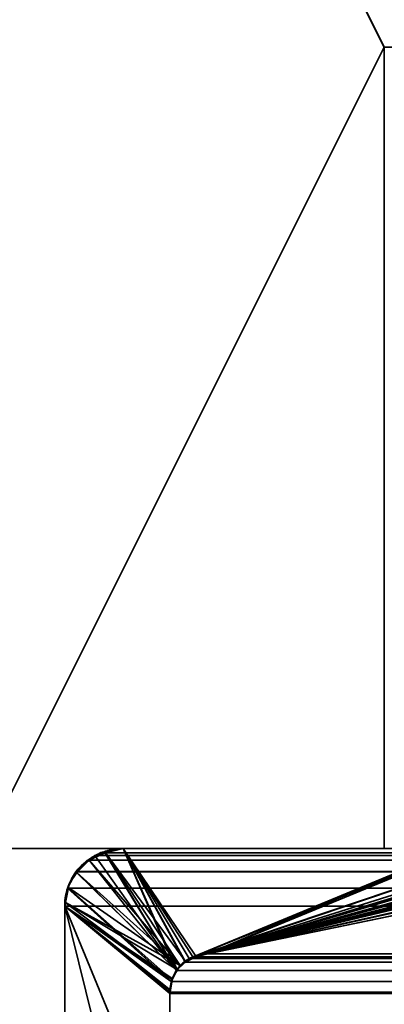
# Model space of a CAD drawing. Header units: millimetres. Extents: x -490 to 6690, y -115 to 152.
# Tile 41 of 256: x -312.64 to -309, y 3.45 to 13.27. Entities that reach past the tile are written whole.
import ezdxf

# ---------------------------------------------------------------- set-up
doc = ezdxf.new("R2010")
doc.units = ezdxf.units.MM
doc.layers.add('151', color=253, linetype='Continuous')

# ---------------------------------------------------------------- blocks, each defined once
blk = doc.blocks.new('UG_SURFACE_001')
at = {"layer": '151', "color": 252, "linetype": 'Continuous', "lineweight": 35}
for points in [[(490, -6.2, 2202.5001), (490, 133.2, 2202.5001), (-490, 133.2, 2202.5001), (-490, -6.2, 2202.5001)], [(-340, -6.2, 2052.5), (-340, 133.2, 2052.5), (340, 133.2, 2052.5), (340, -6.2, 2052.5)]]:
    blk.add_3dface(points, dxfattribs=at)
blk = doc.blocks.new('UG_SURFACE_059')
at = {"layer": '151', "color": 254, "linetype": 'Continuous', "lineweight": 35}
for points in [[(-301.31, 132.0517, -7.5), (-301.25, 131.75, -7.5), (-301.25, 5, -7.5), (-313, 106, -7.5)], [(-309, 13, 2016.5), (-305, 13, 2012.5), (-301.25, 131.75, 2008.75), (-313, 21, 2020.4999)], [(-313, 21, -7.5), (-313, 106, -7.5), (-305, 13, -7.5), (-309, 13, -7.5)], [(-305, 13, -7.5), (-313, 106, -7.5), (-301.25, 5, -7.5)], [(-313, 21, 2020.4999), (-313, 5, 2020.4999), (-309, 5, 2016.5), (-309, 13, 2016.5)], [(-309, 13, -7.5), (-313, 5, -7.5), (-313, 21, -7.5)], [(-309, 13, -7.5), (-309, 5, -7.5), (-313, 5, -7.5)], [(-309, 5, 2016.5), (-313, 5, 2020.4999), (-313, 5, -7.5), (-309, 5, -7.5)]]:
    blk.add_3dface(points, dxfattribs=at)
blk = doc.blocks.new('UG_SURFACE_061')
at = {"layer": '151', "color": 254, "linetype": 'Continuous', "lineweight": 35}
for points in [[(325.25, -10, 2032.7499), (325.25, 136.75, 2032.7499), (-325.25, 136.75, 2032.7499), (-325.25, -10, 2032.7499)], [(-313, 21, 2020.4999), (-301.25, 131.75, 2008.75), (-305, 13, 2012.5), (-309, 13, 2016.5)], [(317.5, 21, 2025.0001), (317.5, -8, 2025.0001), (-317.5, -8, 2025.0001), (-317.5, 21, 2025.0001)], [(313, 5, 2020.4999), (313, 21, 2020.4999), (-313, 21, 2020.4999), (-313, 5, 2020.4999)], [(-309, 13, 2016.5), (-309, 5, 2016.5), (-313, 5, 2020.4999), (-313, 21, 2020.4999)], [(313, 5, 2020.4999), (-313, 5, 2020.4999), (-309, 5, 2016.5), (309, 5, 2016.5)]]:
    blk.add_3dface(points, dxfattribs=at)
blk = doc.blocks.new('UG_SURFACE_087')
at = {"layer": '151', "color": 14, "linetype": 'Continuous', "lineweight": 35}
for points in [[(317.3, -10, 2024.8001), (317.3, 19, 2024.8001), (-317.3, 19, 2024.8001), (-317.3, -10, 2024.8001)], [(313.25, 16.25, 2020.75), (313.25, -22, 2020.75), (-313.25, -22, 2020.75), (-313.25, 16.25, 2020.75)]]:
    blk.add_3dface(points, dxfattribs=at)
blk = doc.blocks.new('UG_SURFACE_088')
at = {"layer": '151', "color": 7, "linetype": 'Continuous', "lineweight": 35}
for points in [[(-313.25, 16, 2020.75), (-313.25, -22, 2020.75), (313.25, -22, 2020.75), (313.25, 16, 2020.75)], [(313, 16, 2020.4999), (313, -22, 2020.4999), (-313, -22, 2020.4999), (-313, 16, 2020.4999)]]:
    blk.add_3dface(points, dxfattribs=at)
blk = doc.blocks.new('UG_SURFACE_093')
at = {"layer": '151', "color": 253, "linetype": 'Continuous', "lineweight": 35}
for points in [[(-310.9466, 3.9013, 2018.4467), (-306.2351, 5.4905, 2013.7351), (-308.0079, 5.0751, 2015.5079), (-308.1464, 5.0385, 2015.6465)], [(-306.2026, 5.3886, 2013.7026), (-306.2351, 5.4905, 2013.7351), (-310.9466, 3.9013, 2018.4467), (-310.8797, 3.9188, 2018.3797)], [(-310.8797, 3.9188, 2018.3797), (-306.1793, 5.3154, 2013.6793), (-306.2026, 5.3886, 2013.7026)], [(-310.8797, 3.9188, 2018.3797), (-310.7611, 3.95, 2018.2612), (-306.1793, 5.3154, 2013.6793)], [(-306.1229, 5.2395, 2013.6228), (-306.1793, 5.3154, 2013.6793), (-310.7611, 3.95, 2018.2612)], [(-310.7611, 3.95, -7.5), (-306.1699, 5.2976, -7.5), (-306.1212, 5.2375, -7.5)], [(-308.1452, 5.0264, -7.5), (-308.0917, 5.036, -7.5), (-306.1699, 5.2976, -7.5), (-310.7611, 3.95, -7.5)], [(-310.7611, 3.95, 2018.2612), (-306.0625, 5.1583, 2013.5624), (-306.1229, 5.2395, 2013.6228)], [(-306.1212, 5.2375, -7.5), (-306.0417, 5.1396, -7.5), (-310.7611, 3.95, -7.5)], [(-306.0076, 5.1155, 2013.5076), (-306.0625, 5.1583, 2013.5624), (-310.7611, 3.95, 2018.2612)], [(-310.7611, 3.95, -7.5), (-306.0417, 5.1396, -7.5), (-306.0056, 5.1182, -7.5)], [(-306.0056, 5.1182, -7.5), (-305.8664, 5.036, -7.5), (-310.7611, 3.95, -7.5)], [(-310.7611, 3.95, 2018.2612), (-305.9744, 5.0896, 2013.4745), (-306.0076, 5.1155, 2013.5076)], [(-308.1464, 5.0385, 2015.6465), (-308.2921, 5, 2015.7921), (-310.9466, 3.9013, 2018.4467)], [(-305.8464, 5.0503, 2013.3464), (-305.9744, 5.0896, 2013.4745), (-310.7611, 3.95, 2018.2612)], [(-310.7611, 3.95, 2018.2612), (-305.6836, 5.0003, 2013.1836), (-305.8464, 5.0503, 2013.3464)], [(-310.7611, 3.95, -7.5), (-305.8664, 5.036, -7.5), (-305.849, 5.0329, -7.5)], [(-305.849, 5.0329, -7.5), (-305.6661, 5, -7.5), (-310.7611, 3.95, -7.5)], [(-310.7611, 3.95, -7.5), (-308.2921, 5, -7.5), (-308.1452, 5.0264, -7.5)], [(-311.9425, 4.884, -7.5), (-311.9439, 4.8826, 2019.444), (-311.8882, 4.9307, 2019.3882)], [(-311.0743, 3.7833, 2018.5742), (-311.8882, 4.9307, 2019.3882), (-311.9439, 4.8826, 2019.444)], [(-311.9425, 4.884, -7.5), (-311.8275, 4.9592, -7.5), (-311.7871, 4.9666, -7.5), (-311.0349, 3.8324, -7.5)], [(-311.7862, 4.9557, 2019.2862), (-311.8275, 4.9592, -7.5), (-311.9425, 4.884, -7.5)], [(-311.9425, 4.884, -7.5), (-311.8882, 4.9307, 2019.3882), (-311.7862, 4.9557, 2019.2862)], [(-311.7862, 4.9557, 2019.2862), (-311.8882, 4.9307, 2019.3882), (-311.0743, 3.7833, 2018.5742)], [(-311.7862, 4.9557, 2019.2862), (-311.7871, 4.9666, -7.5), (-311.8275, 4.9592, -7.5)], [(-311.7871, 4.9666, -7.5), (-311.7862, 4.9557, 2019.2862), (-311.6051, 5, 2019.105)], [(-311.6051, 5, 2019.105), (-311.6051, 5, -7.5), (-311.7871, 4.9666, -7.5)], [(-311.7871, 4.9666, -7.5), (-311.6051, 5, -7.5), (-310.9101, 3.9194, -7.5), (-310.9812, 3.8698, -7.5)], [(-310.9812, 3.8698, -7.5), (-311.0349, 3.8324, -7.5), (-311.7871, 4.9666, -7.5)], [(-311.0743, 3.7833, 2018.5742), (-311.067, 3.7899, 2018.5671), (-311.6051, 5, 2019.105), (-311.7862, 4.9557, 2019.2862)], [(-311.6051, 5, 2019.105), (-308.2921, 5, 2015.7921), (-308.2921, 5, -7.5), (-311.6051, 5, -7.5)], [(-311.6051, 5, -7.5), (-308.2921, 5, -7.5), (-310.7611, 3.95, -7.5), (-310.8802, 3.9255, -7.5)], [(-310.8802, 3.9255, -7.5), (-310.9101, 3.9194, -7.5), (-311.6051, 5, -7.5)], [(-311.6051, 5, 2019.105), (-311.067, 3.7899, 2018.5671), (-310.982, 3.8685, 2018.482)], [(-310.982, 3.8685, 2018.482), (-310.9466, 3.9013, 2018.4467), (-311.6051, 5, 2019.105)], [(-308.2921, 5, 2015.7921), (-311.6051, 5, 2019.105), (-310.9466, 3.9013, 2018.4467)], [(-305.6661, 5, 2013.1662), (-305.6836, 5.0003, 2013.1836), (-310.7611, 3.95, 2018.2612), (-301.9001, 3.95, 2009.4001)], [(-305.6661, 5, -7.5), (-301, 5, -7.5), (-301.9001, 3.95, -7.5), (-310.7611, 3.95, -7.5)], [(-311.9439, 4.8826, 2019.444), (-312.0738, 4.7703, 2019.5737), (-312.0751, 4.7677, 2019.5751), (-311.0743, 3.7833, 2018.5742)], [(-312.0666, 4.762, -7.5), (-312.0738, 4.7703, 2019.5737), (-311.9439, 4.8826, 2019.444)], [(-311.0349, 3.8324, -7.5), (-312.0666, 4.762, -7.5), (-312.0168, 4.8355, -7.5), (-311.9425, 4.884, -7.5)], [(-311.9439, 4.8826, 2019.444), (-312.0168, 4.8355, -7.5), (-312.0666, 4.762, -7.5)], [(-311.9439, 4.8826, 2019.444), (-311.9425, 4.884, -7.5), (-312.0168, 4.8355, -7.5)], [(-312.1436, 4.6482, -7.5), (-312.1556, 4.6127, 2019.6557), (-312.0751, 4.7677, 2019.5751)], [(-311.1179, 3.688, 2018.6179), (-311.0743, 3.7833, 2018.5742), (-312.0751, 4.7677, 2019.5751), (-312.1556, 4.6127, 2019.6557)], [(-312.1507, 4.6126, -7.5), (-312.1436, 4.6482, -7.5), (-312.0666, 4.762, -7.5), (-311.0349, 3.8324, -7.5)], [(-312.0751, 4.7677, 2019.5751), (-312.0666, 4.762, -7.5), (-312.1436, 4.6482, -7.5)], [(-312.0666, 4.762, -7.5), (-312.0751, 4.7677, 2019.5751), (-312.0738, 4.7703, 2019.5737)], [(-312.1436, 4.6482, -7.5), (-312.1507, 4.6126, -7.5), (-312.1556, 4.6127, 2019.6557)], [(-311.1252, 3.672, 2018.6253), (-312.1556, 4.6127, 2019.6557), (-312.1598, 4.6047, 2019.6598), (-312.1826, 4.4611, 2019.6826)], [(-312.1811, 4.4613, -7.5), (-312.1826, 4.4611, 2019.6826), (-312.1598, 4.6047, 2019.6598)], [(-312.1811, 4.4613, -7.5), (-312.1598, 4.6047, 2019.6598), (-312.1556, 4.6127, 2019.6557)], [(-312.1556, 4.6127, 2019.6557), (-312.1507, 4.6126, -7.5), (-312.1811, 4.4613, -7.5)], [(-311.0349, 3.8324, -7.5), (-312.1811, 4.4613, -7.5), (-312.1507, 4.6126, -7.5)], [(-312.1556, 4.6127, 2019.6557), (-311.1252, 3.672, 2018.6253), (-311.1179, 3.688, 2018.6179)], [(-312.1826, 4.4611, 2019.6826), (-312.1811, 4.4613, -7.5), (-312.1881, 4.4265, -7.5)], [(-311.0622, 3.7885, -7.5), (-311.1152, 3.7032, -7.5), (-312.1881, 4.4265, -7.5), (-312.1811, 4.4613, -7.5)], [(-312.1881, 4.4265, -7.5), (-312.1881, 4.4265, 2019.6881), (-312.1826, 4.4611, 2019.6826)], [(-312.1826, 4.4611, 2019.6826), (-312.1881, 4.4265, 2019.6881), (-311.1252, 3.672, 2018.6253)], [(-312.1881, 4.4265, -7.5), (-312.1866, 2.0275, -7.5), (-312.1866, 2.0275, 2019.6865), (-312.1881, 4.4265, 2019.6881)], [(-312.1881, 4.4265, -7.5), (-311.1152, 3.7032, -7.5), (-311.1173, 3.6894, -7.5)], [(-312.1866, 2.0275, -7.5), (-312.1881, 4.4265, -7.5), (-311.1381, 3.5528, -7.5), (-311.1371, 1.872, -7.5)], [(-311.1173, 3.6894, -7.5), (-311.1328, 3.5874, -7.5), (-312.1881, 4.4265, -7.5)], [(-311.1328, 3.5874, -7.5), (-311.1381, 3.5528, -7.5), (-312.1881, 4.4265, -7.5)], [(-312.1881, 4.4265, 2019.6881), (-311.1385, 3.5656, 2018.6386), (-311.1358, 3.5876, 2018.6357)], [(-311.1113, 1.7096, 2018.6112), (-311.1371, 1.872, 2018.6372), (-312.1881, 4.4265, 2019.6881), (-311.2756, 0.736, 2018.7755)], [(-311.1371, 1.872, 2018.6372), (-311.1381, 3.5528, 2018.6381), (-311.1385, 3.5656, 2018.6386), (-312.1881, 4.4265, 2019.6881)], [(-311.1358, 3.5876, 2018.6357), (-311.1252, 3.672, 2018.6253), (-312.1881, 4.4265, 2019.6881)], [(-311.2756, 0.736, 2018.7755), (-312.1881, 4.4265, 2019.6881), (-312.1866, 2.0275, 2019.6865)], [(-312.1811, 4.4613, -7.5), (-311.0349, 3.8324, -7.5), (-311.0622, 3.7885, -7.5)], [(-310.8802, 3.9255, -7.5), (-310.7611, 3.95, -7.5), (-310.7611, 3.95, 2018.2612)], [(-310.7611, 3.95, 2018.2612), (-310.8797, 3.9188, 2018.3797), (-310.8802, 3.9255, -7.5)], [(-310.7611, 3.95, 2018.2612), (-310.7611, 3.95, -7.5), (-301.9001, 3.95, -7.5), (-301.9001, 3.95, 2009.4001)], [(-310.982, 3.8685, 2018.482), (-311.067, 3.7899, 2018.5671), (-311.0349, 3.8324, -7.5)], [(-311.0349, 3.8324, -7.5), (-310.9812, 3.8698, -7.5), (-310.982, 3.8685, 2018.482)], [(-310.9466, 3.9013, 2018.4467), (-310.982, 3.8685, 2018.482), (-310.9812, 3.8698, -7.5)], [(-310.9812, 3.8698, -7.5), (-310.9101, 3.9194, -7.5), (-310.8797, 3.9188, 2018.3797)], [(-310.8797, 3.9188, 2018.3797), (-310.9466, 3.9013, 2018.4467), (-310.9812, 3.8698, -7.5)], [(-310.9101, 3.9194, -7.5), (-310.8802, 3.9255, -7.5), (-310.8797, 3.9188, 2018.3797)], [(-311.0743, 3.7833, 2018.5742), (-311.1179, 3.688, 2018.6179), (-311.1173, 3.6894, -7.5)], [(-311.1173, 3.6894, -7.5), (-311.1152, 3.7032, -7.5), (-311.067, 3.7899, 2018.5671)], [(-311.067, 3.7899, 2018.5671), (-311.0743, 3.7833, 2018.5742), (-311.1173, 3.6894, -7.5)], [(-311.1152, 3.7032, -7.5), (-311.0622, 3.7885, -7.5), (-311.067, 3.7899, 2018.5671)], [(-311.067, 3.7899, 2018.5671), (-311.0622, 3.7885, -7.5), (-311.0349, 3.8324, -7.5)], [(-311.1252, 3.672, 2018.6253), (-311.1358, 3.5876, 2018.6357), (-311.1328, 3.5874, -7.5)], [(-311.1328, 3.5874, -7.5), (-311.1173, 3.6894, -7.5), (-311.1179, 3.688, 2018.6179)], [(-311.1179, 3.688, 2018.6179), (-311.1252, 3.672, 2018.6253), (-311.1328, 3.5874, -7.5)], [(-311.1358, 3.5876, 2018.6357), (-311.1385, 3.5656, 2018.6386), (-311.1381, 3.5528, -7.5)], [(-311.1385, 3.5656, 2018.6386), (-311.1381, 3.5528, 2018.6381), (-311.1381, 3.5528, -7.5)], [(-311.1381, 3.5528, -7.5), (-311.1328, 3.5874, -7.5), (-311.1358, 3.5876, 2018.6357)], [(-311.1381, 3.5528, 2018.6381), (-311.1371, 1.872, 2018.6372), (-311.1371, 1.872, -7.5), (-311.1381, 3.5528, -7.5)]]:
    blk.add_3dface(points, dxfattribs=at)
blk = doc.blocks.new('UG_SURFACE_094')
at = {"layer": '151', "color": 253, "linetype": 'Continuous', "lineweight": 35}
for points in [[(-310.8799, 3.9188, 2018.3799), (-310.9466, 3.9013, 2018.4467), (-306.2351, 5.4905, 2013.7351)], [(-308.1331, 5.042, 2015.6331), (-308.0079, 5.0751, 2015.5079), (-306.2351, 5.4905, 2013.7351), (-310.9466, 3.9013, 2018.4467)], [(-306.2351, 5.4905, 2013.7351), (-306.1858, 5.3358, 2013.6857), (-310.7611, 3.95, 2018.2612), (-310.8799, 3.9188, 2018.3799)], [(-306.1858, 5.3358, 2013.6857), (-306.1793, 5.3154, 2013.6793), (-310.7611, 3.95, 2018.2612)], [(-310.7611, 3.95, 2018.2612), (-306.1793, 5.3154, 2013.6793), (-306.0957, 5.2031, 2013.5958)], [(-306.0957, 5.2031, 2013.5958), (-306.0625, 5.1583, 2013.5624), (-310.7611, 3.95, 2018.2612)], [(-310.7611, 3.95, 2018.2612), (-306.0625, 5.1583, 2013.5624), (-305.976, 5.0909, 2013.4761)], [(-310.9466, 3.9013, 2018.4467), (-308.2921, 5, 2015.7921), (-308.1331, 5.042, 2015.6331)], [(-305.976, 5.0909, 2013.4761), (-305.9744, 5.0896, 2013.4745), (-310.7611, 3.95, 2018.2612)], [(-310.7611, 3.95, 2018.2612), (-305.9744, 5.0896, 2013.4745), (-305.8245, 5.0435, 2013.3245)], [(-305.8245, 5.0435, 2013.3245), (-305.6836, 5.0003, 2013.1836), (-310.7611, 3.95, 2018.2612)], [(-311.8882, 4.9307, 2019.3882), (-311.9427, 4.8836, 2019.4428), (311.9427, 4.8836, 2019.4428)], [(-311.9427, 4.8836, 2019.4428), (-311.8882, 4.9307, 2019.3882), (-311.0743, 3.7833, 2018.5742)], [(311.8882, 4.9307, 2019.3882), (311.7824, 4.9566, 2019.2823), (-311.7824, 4.9566, 2019.2823), (-311.8882, 4.9307, 2019.3882)], [(-311.0743, 3.7833, 2018.5742), (-311.8882, 4.9307, 2019.3882), (-311.7824, 4.9566, 2019.2823)], [(-311.8882, 4.9307, 2019.3882), (311.9427, 4.8836, 2019.4428), (311.8882, 4.9307, 2019.3882)], [(311.6051, 5, 2019.105), (-311.6051, 5, 2019.105), (-311.7824, 4.9566, 2019.2823), (311.7824, 4.9566, 2019.2823)], [(-311.7824, 4.9566, 2019.2823), (-311.6051, 5, 2019.105), (-311.0731, 3.7843, 2018.573), (-311.0743, 3.7833, 2018.5742)], [(311.6051, 5, 2019.105), (308.2921, 5, 2015.7921), (-308.2921, 5, 2015.7921), (-311.6051, 5, 2019.105)], [(-311.6051, 5, 2019.105), (-310.9466, 3.9013, 2018.4467), (-310.9856, 3.8652, 2018.4855)], [(-310.9856, 3.8652, 2018.4855), (-311.0731, 3.7843, 2018.573), (-311.6051, 5, 2019.105)], [(-310.9466, 3.9013, 2018.4467), (-311.6051, 5, 2019.105), (-308.2921, 5, 2015.7921)], [(-301.9001, 3.95, 2009.4001), (-310.7611, 3.95, 2018.2612), (-305.6836, 5.0003, 2013.1836)], [(-311.0743, 3.7833, 2018.5742), (-312.0759, 4.7662, 2019.5758), (-312.0738, 4.7703, 2019.5737), (-311.9427, 4.8836, 2019.4428)], [(312.0738, 4.7703, 2019.5737), (311.9427, 4.8836, 2019.4428), (-311.9427, 4.8836, 2019.4428), (-312.0738, 4.7703, 2019.5737)], [(312.0759, 4.7662, 2019.5758), (-312.0759, 4.7662, 2019.5758), (-312.1594, 4.6055, 2019.6593), (312.1594, 4.6055, 2019.6593)], [(-312.1594, 4.6055, 2019.6593), (-312.0759, 4.7662, 2019.5758), (-311.0743, 3.7833, 2018.5742), (-311.1244, 3.6739, 2018.6243)], [(-312.0759, 4.7662, 2019.5758), (312.0759, 4.7662, 2019.5758), (312.0738, 4.7703, 2019.5737)], [(-312.0738, 4.7703, 2019.5737), (-312.0759, 4.7662, 2019.5758), (312.0738, 4.7703, 2019.5737)], [(-311.1252, 3.672, 2018.6253), (-312.1881, 4.4265, 2019.6881), (-312.1598, 4.6047, 2019.6598), (-312.1594, 4.6055, 2019.6593)], [(-312.1598, 4.6047, 2019.6598), (-312.1881, 4.4265, 2019.6881), (312.1881, 4.4265, 2019.6881)], [(312.1598, 4.6047, 2019.6598), (312.1594, 4.6055, 2019.6593), (-312.1594, 4.6055, 2019.6593), (-312.1598, 4.6047, 2019.6598)], [(-312.1598, 4.6047, 2019.6598), (312.1881, 4.4265, 2019.6881), (312.1598, 4.6047, 2019.6598)], [(-311.1244, 3.6739, 2018.6243), (-311.1252, 3.672, 2018.6253), (-312.1594, 4.6055, 2019.6593)], [(-312.1881, 4.4265, 2019.6881), (-312.1866, 2.0275, 2019.6865), (312.1866, 2.0275, 2019.6865), (312.1881, 4.4265, 2019.6881)], [(-312.1881, 4.4265, 2019.6881), (-311.1385, 3.5656, 2018.6386), (-311.1381, 3.5528, 2018.6381), (-311.1371, 1.872, 2018.6372)], [(-311.1252, 3.672, 2018.6253), (-311.1385, 3.5656, 2018.6386), (-312.1881, 4.4265, 2019.6881)], [(-311.1371, 1.872, 2018.6372), (-311.1065, 1.6798, 2018.6064), (-311.2756, 0.736, 2018.7755), (-312.1881, 4.4265, 2019.6881)], [(-312.1866, 2.0275, 2019.6865), (-312.1881, 4.4265, 2019.6881), (-311.2756, 0.736, 2018.7755)], [(310.8799, 3.9188, 2018.3799), (-310.8799, 3.9188, 2018.3799), (-310.7611, 3.95, 2018.2612), (310.7611, 3.95, 2018.2612)], [(310.7611, 3.95, 2018.2612), (-310.7611, 3.95, 2018.2612), (-301.9001, 3.95, 2009.4001), (301.9001, 3.95, 2009.4001)], [(311.0731, 3.7843, 2018.573), (-311.0731, 3.7843, 2018.573), (-310.9856, 3.8652, 2018.4855), (310.9856, 3.8652, 2018.4855)], [(310.9856, 3.8652, 2018.4855), (-310.9856, 3.8652, 2018.4855), (-310.9466, 3.9013, 2018.4467)], [(-310.9466, 3.9013, 2018.4467), (-310.8799, 3.9188, 2018.3799), (310.8799, 3.9188, 2018.3799), (310.9466, 3.9013, 2018.4467)], [(310.9466, 3.9013, 2018.4467), (310.9856, 3.8652, 2018.4855), (-310.9466, 3.9013, 2018.4467)], [(311.0743, 3.7833, 2018.5742), (-311.1244, 3.6739, 2018.6243), (-311.0743, 3.7833, 2018.5742)], [(311.0743, 3.7833, 2018.5742), (311.1244, 3.6739, 2018.6243), (-311.1244, 3.6739, 2018.6243)], [(-311.0743, 3.7833, 2018.5742), (-311.0731, 3.7843, 2018.573), (311.0731, 3.7843, 2018.573), (311.0743, 3.7833, 2018.5742)], [(311.1385, 3.5656, 2018.6386), (-311.1385, 3.5656, 2018.6386), (-311.1252, 3.672, 2018.6253)], [(-311.1252, 3.672, 2018.6253), (-311.1244, 3.6739, 2018.6243), (311.1244, 3.6739, 2018.6243), (311.1252, 3.672, 2018.6253)], [(311.1252, 3.672, 2018.6253), (311.1385, 3.5656, 2018.6386), (-311.1252, 3.672, 2018.6253)], [(311.1385, 3.5656, 2018.6386), (-311.1381, 3.5528, 2018.6381), (-311.1385, 3.5656, 2018.6386)], [(311.1385, 3.5656, 2018.6386), (311.1381, 3.5528, 2018.6381), (-311.1381, 3.5528, 2018.6381)], [(311.1381, 3.5528, 2018.6381), (311.1371, 1.872, 2018.6372), (-311.1371, 1.872, 2018.6372), (-311.1381, 3.5528, 2018.6381)]]:
    blk.add_3dface(points, dxfattribs=at)

msp = doc.modelspace()

# ---------------------------------------------------------------- linework, layer by layer
at = {"layer": '151', "linetype": 'Continuous', "lineweight": -3}
for p, q in [((-309, 13, 2016.5), (-309, 13, -7.5)), ((-309, 13, 2016.5), (-309, 5, 2016.5)), ((-305, 13, -7.5), (-309, 13, -7.5)), ((-309, 13, -7.5), (-309, 5, -7.5)), ((-309, 5, 2016.5), (-313, 5, 2020.5)), ((-313, 5, 2020.5), (-309, 5, 2016.5)), ((313, 5, 2020.5), (-313, 5, 2020.5)), ((-309, 5, -7.5), (-313, 5, -7.5)), ((311.6051, 5, 2019.1051), (-311.6051, 5, 2019.1051)), ((-311.6051, 5, 2019.1051), (-308.2921, 5, 2015.7921)), ((-311.6051, 5, 2019.1051), (-311.6051, 5, -7.5)), ((-308.2921, 5, 2015.7921), (-311.6051, 5, 2019.1051)), ((-308.2921, 5, -7.5), (-311.6051, 5, -7.5)), ((-309, 5, 2016.5), (-309, 5, -7.5)), ((-312.1881, 4.4265, 2019.6881), (-312.1881, 4.4265, -7.5)), ((-312.1881, 4.4265, -7.5), (-312.1866, 2.0275, -7.5)), ((-312.1881, 4.4265, 2019.6881), (-312.1866, 2.0275, 2019.6866)), ((-312.1881, 4.4265, 2019.6881), (-312.1866, 2.0275, 2019.6866)), ((312.1881, 4.4265, 2019.6881), (-312.1881, 4.4265, 2019.6881)), ((-310.7611, 3.95, -7.5), (-310.7611, 3.95, 2018.2611)), ((-301.9001, 3.95, 2009.4001), (-310.7611, 3.95, 2018.2611)), ((-301.9001, 3.95, -7.5), (-310.7611, 3.95, -7.5)), ((-310.7611, 3.95, 2018.2611), (-301.9001, 3.95, 2009.4001)), ((-310.7611, 3.95, 2018.2611), (310.7611, 3.95, 2018.2611)), ((-311.1371, 1.872, 2018.6371), (-311.1381, 3.5528, 2018.6381)), ((-311.1381, 3.5528, -7.5), (-311.1371, 1.872, -7.5)), ((-311.1371, 1.872, 2018.6371), (-311.1381, 3.5528, 2018.6381)), ((-311.1381, 3.5528, 2018.6381), (311.1381, 3.5528, 2018.6381)), ((-311.1381, 3.5528, -7.5), (-311.1381, 3.5528, 2018.6381))]:
    msp.add_line(p, q, dxfattribs=at)
at = {"layer": '151', "linetype": 'Continuous', "lineweight": -3, "extrusion": (0, 0, -1)}
for centre, radius, start, end in [((311.6149, 4.4269, 7.5), 0.5732, 359.96418, 90.97711), ((311.6149, 4.4269, 7.5), 0.5732, 359.96418, 90.97711), ((310.7611, 3.5725, 7.5), 0.3775, 357.01599, 90.00001)]:
    msp.add_arc(centre, radius, start, end, dxfattribs=at)
at = {"layer": '151', "linetype": 'Continuous', "lineweight": -3}
for points, weights in [([(-312.1881, 4.4265, 2019.6881), (-312.1882, 4.6669, 2019.6882), (-312.0669, 4.8864, 2019.5669), (-311.8455, 5.0041, 2019.3455), (-311.6051, 5, 2019.1051)], [1, 0.850414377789, 0.800552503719, 0.850414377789, 1]), ([(-312.1881, 4.4265, 2019.6881), (-312.1882, 4.6669, 2019.6882), (-312.0669, 4.8864, 2019.5669), (-311.8455, 5.0041, 2019.3455), (-311.6051, 5, 2019.1051)], [1, 0.850414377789, 0.800552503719, 0.850414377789, 1]), ([(-310.7611, 3.95, 2018.2611), (-310.9232, 3.95, 2018.4232), (-311.0708, 3.8665, 2018.5708), (-311.1465, 3.7148, 2018.6465), (-311.1381, 3.5528, 2018.6381)], [1, 0.844227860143, 0.792303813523, 0.844227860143, 1]), ([(-310.7611, 3.95, 2018.2611), (-310.9232, 3.95, 2018.4232), (-311.0708, 3.8665, 2018.5708), (-311.1465, 3.7148, 2018.6465), (-311.1381, 3.5528, 2018.6381)], [1, 0.844227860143, 0.792303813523, 0.844227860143, 1])]:
    msp.add_rational_spline(points, weights, degree=4, dxfattribs=at)

# ---------------------------------------------------------------- block references
for name in ['UG_SURFACE_059', 'UG_SURFACE_061', 'UG_SURFACE_001', 'UG_SURFACE_087', 'UG_SURFACE_088', 'UG_SURFACE_093', 'UG_SURFACE_094']:
    msp.add_blockref(name, (0, 0), dxfattribs=at)

doc.saveas('drawing.dxf')
